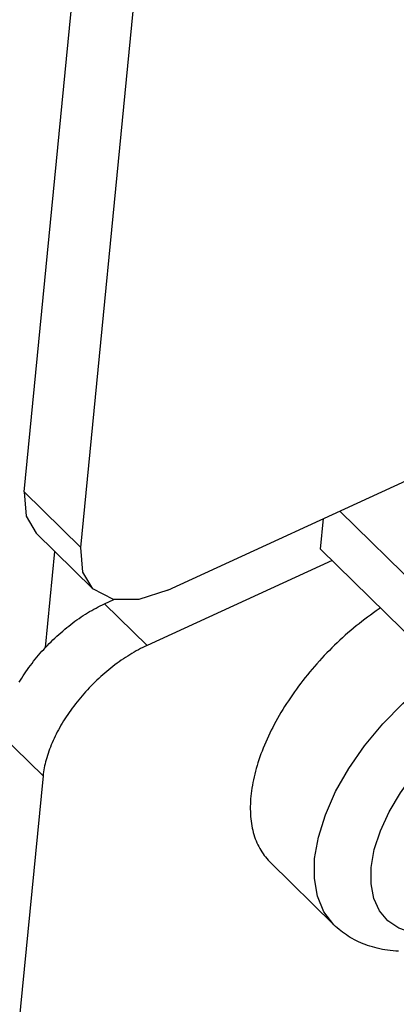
# Model space of a CAD drawing. Extents: x 0 to 594, y 0 to 420.
# Tile 47 of 101: x 508.64 to 510.22, y 106.88 to 111.01. Entities that reach past the tile are written whole.
import ezdxf

# ---------------------------------------------------------------- set-up
doc = ezdxf.new("R2010")
doc.units = 0
doc.header["$LTSCALE"] = 32.67
doc.layers.get('0').update_dxf_attribs({"linetype": 'CONTINUOUS'})

msp = doc.modelspace()

# ---------------------------------------------------------------- linework, layer by layer
at = {"color": 7, "linetype": 'CONTINUOUS'}
for p, q in [((508.6584, 109.0308), (510.38, 126.6463)), ((508.8961, 108.7978), (510.6177, 126.4133)), ((509.2613, 108.6193), (510.3797, 109.1328)), ((509.9823, 108.9503), (510.3206, 108.6188)), ((509.9017, 108.7911), (509.9142, 108.919)), ((508.709, 108.8576), (508.9467, 108.6246)), ((508.7478, 108.3794), (508.7871, 108.7811)), ((510.3613, 108.3406), (509.9017, 108.7911)), ((509.9498, 108.7439), (509.1735, 108.3875)), ((508.9953, 108.5623), (509.0348, 108.5804)), ((508.7375, 107.8412), (506.0949, 80.8017)), ((509.9576, 107.2176), (509.6902, 107.4797))]:
    msp.add_line(p, q, dxfattribs=at)
at = {"color": 9, "linetype": 'CONTINUOUS'}
for p, q in [((508.6584, 109.0308), (508.8961, 108.7978)), ((509.1735, 108.3875), (508.9953, 108.5623)), ((508.7375, 107.8412), (508.5592, 108.0159))]:
    msp.add_line(p, q, dxfattribs=at)
at = {"color": 7, "linetype": 'CONTINUOUS'}
for points in [[(508.6584, 109.0308), (508.6667, 108.9289), (508.7091, 108.8576)], [(508.9468, 108.6246), (508.9049, 108.6945), (508.8961, 108.7978)], [(509.2613, 108.6193), (509.1388, 108.5801), (509.0324, 108.5804), (508.9468, 108.6246)], [(508.7478, 108.3794), (508.7554, 108.3875), (508.7632, 108.3954), (508.771, 108.4033), (508.7789, 108.411), (508.787, 108.4187), (508.7951, 108.4262), (508.8032, 108.4337), (508.8115, 108.441), (508.8198, 108.4482), (508.8282, 108.4553), (508.8367, 108.4622), (508.8452, 108.469), (508.8538, 108.4757), (508.8624, 108.4823), (508.8711, 108.4887), (508.8798, 108.495), (508.8886, 108.5011), (508.8974, 108.5071), (508.9062, 108.5129), (508.9151, 108.5186), (508.924, 108.5241), (508.9329, 108.5294), (508.9418, 108.5346), (508.9507, 108.5397), (508.9596, 108.5445), (508.9685, 108.5492), (508.9774, 108.5537), (508.9864, 108.5581), (508.9953, 108.5623)], [(510.1532, 108.5446), (510.1472, 108.5405), (510.135, 108.5322), (510.1229, 108.5238), (510.1109, 108.5151), (510.0989, 108.5063), (510.0869, 108.4973), (510.075, 108.4882), (510.0632, 108.4789), (510.0514, 108.4694), (510.0397, 108.4598), (510.0281, 108.4501), (510.0166, 108.4402), (510.0052, 108.4301), (509.9938, 108.4199), (509.9826, 108.4096), (509.9714, 108.3991), (509.9603, 108.3885), (509.9494, 108.3778), (509.9385, 108.367), (509.9278, 108.3561), (509.9172, 108.345), (509.9067, 108.3338), (509.8964, 108.3226), (509.8861, 108.3112), (509.876, 108.2997), (509.8661, 108.2882), (509.8563, 108.2765), (509.8466, 108.2648), (509.8371, 108.253), (509.8277, 108.2411), (509.8185, 108.2292), (509.8094, 108.2172), (509.8005, 108.2051), (509.7918, 108.193), (509.7832, 108.1808), (509.7748, 108.1686), (509.7666, 108.1563), (509.7586, 108.144), (509.7507, 108.1316), (509.743, 108.1192), (509.7355, 108.1068), (509.7282, 108.0944), (509.7211, 108.082), (509.7142, 108.0695), (509.7075, 108.0571), (509.701, 108.0446), (509.6946, 108.0322), (509.6885, 108.0197), (509.6826, 108.0073), (509.6769, 107.9949), (509.6714, 107.9825), (509.6662, 107.9701), (509.6611, 107.9577), (509.6562, 107.9454), (509.6516, 107.9332), (509.6472, 107.9209), (509.643, 107.9087), (509.639, 107.8966), (509.6353, 107.8845), (509.6318, 107.8725), (509.6285, 107.8606), (509.6254, 107.8487), (509.6226, 107.8369), (509.62, 107.8252), (509.6176, 107.8135), (509.6155, 107.802), (509.6136, 107.7905), (509.6119, 107.7792), (509.6105, 107.7679), (509.6093, 107.7567)], [(509.1735, 108.3875), (509.1645, 108.3833), (509.1555, 108.3789), (509.1465, 108.3744), (509.1375, 108.3696), (509.1284, 108.3647), (509.1194, 108.3596), (509.1104, 108.3543), (509.1014, 108.3489), (509.0924, 108.3433), (509.0835, 108.3375), (509.0746, 108.3316), (509.0657, 108.3256), (509.0568, 108.3193), (509.048, 108.313), (509.0392, 108.3065), (509.0305, 108.2998), (509.0218, 108.293), (509.0132, 108.2861), (509.0047, 108.279), (508.9962, 108.2718), (508.9878, 108.2645), (508.9795, 108.2571), (508.9712, 108.2496), (508.963, 108.2419), (508.955, 108.2341), (508.947, 108.2263), (508.9391, 108.2183), (508.9313, 108.2102), (508.9236, 108.202), (508.916, 108.1938), (508.9086, 108.1855), (508.9012, 108.177), (508.894, 108.1685), (508.8869, 108.16), (508.8799, 108.1513), (508.873, 108.1426), (508.8663, 108.1339), (508.8597, 108.1251), (508.8533, 108.1162), (508.847, 108.1073), (508.8408, 108.0983), (508.8348, 108.0893), (508.829, 108.0803), (508.8233, 108.0713), (508.8177, 108.0622), (508.8124, 108.0531), (508.8072, 108.044), (508.8021, 108.0349), (508.7972, 108.0258), (508.7925, 108.0166), (508.788, 108.0075), (508.7837, 107.9984), (508.7795, 107.9893), (508.7755, 107.9802), (508.7717, 107.9712), (508.7681, 107.9622), (508.7646, 107.9532), (508.7614, 107.9442), (508.7583, 107.9353), (508.7554, 107.9264), (508.7527, 107.9176), (508.7503, 107.9088), (508.748, 107.9001), (508.7459, 107.8915), (508.744, 107.8829), (508.7423, 107.8744), (508.7408, 107.866), (508.7395, 107.8576), (508.7384, 107.8493), (508.7375, 107.8412)], [(508.6373, 108.2333), (508.6427, 108.2422), (508.6482, 108.2511), (508.6539, 108.26), (508.6597, 108.2688), (508.6657, 108.2777), (508.6719, 108.2865), (508.6781, 108.2952), (508.6845, 108.3039), (508.6911, 108.3126), (508.6977, 108.3212), (508.7045, 108.3297), (508.7115, 108.3382), (508.7185, 108.3466), (508.7257, 108.3549), (508.7329, 108.3631), (508.7403, 108.3713), (508.7478, 108.3794)], [(509.6093, 107.7567), (509.6083, 107.7457), (509.6076, 107.7347), (509.6071, 107.7239), (509.6068, 107.7132), (509.6068, 107.7026), (509.607, 107.6922), (509.6074, 107.6818), (509.6081, 107.6717), (509.609, 107.6616), (509.6102, 107.6517), (509.6116, 107.6419), (509.6132, 107.6323), (509.6151, 107.6229), (509.6172, 107.6136), (509.6195, 107.6044), (509.622, 107.5955), (509.6248, 107.5867), (509.6278, 107.578), (509.6311, 107.5696), (509.6345, 107.5613), (509.6382, 107.5532), (509.6422, 107.5453), (509.6463, 107.5375), (509.6507, 107.53), (509.6553, 107.5226), (509.6601, 107.5154), (509.6651, 107.5085), (509.6703, 107.5017), (509.6758, 107.4951), (509.6814, 107.4888), (509.6873, 107.4826), (509.6902, 107.4797)], [(510.2289, 107.1072), (510.2172, 107.1078), (510.2055, 107.1087), (510.1941, 107.1098), (510.1829, 107.1112), (510.1718, 107.1128), (510.1608, 107.1147), (510.1501, 107.1168), (510.1395, 107.1192), (510.1291, 107.1218), (510.1189, 107.1246), (510.1088, 107.1277), (510.0989, 107.131), (510.0892, 107.1345), (510.0797, 107.1382), (510.0703, 107.1421), (510.0612, 107.1462), (510.0522, 107.1505), (510.0433, 107.1551), (510.0347, 107.1598), (510.0262, 107.1647), (510.0179, 107.1698), (510.0098, 107.1752), (510.0018, 107.1807), (509.994, 107.1864), (509.9864, 107.1922), (509.9789, 107.1983), (509.9717, 107.2045), (509.9646, 107.211), (509.9576, 107.2176)]]:
    msp.add_lwpolyline(points, dxfattribs=at)
at = {"color": 9, "linetype": 'CONTINUOUS'}
for points in [[(509.8767, 107.4947), (509.8923, 107.5844), (509.9218, 107.6787), (509.9647, 107.7754), (510.02, 107.8725), (510.0863, 107.9677), (510.1623, 108.0589), (510.2462, 108.144), (510.3362, 108.2213), (510.3952, 108.2637)], [(510.1139, 107.4582), (510.127, 107.5323), (510.1523, 107.6105), (510.1891, 107.6906), (510.2362, 107.7704), (510.2932, 107.8489), (510.3584, 107.9236), (510.43, 107.9923), (510.5061, 108.0534), (510.5306, 108.0696)], [(509.9576, 107.2176), (509.9155, 107.2722), (509.8884, 107.3368), (509.8754, 107.4115), (509.8767, 107.4947)], [(510.9142, 107.4968), (510.8788, 107.4563), (510.8073, 107.3876), (510.7311, 107.3264), (510.6524, 107.2744), (510.5729, 107.2327), (510.4947, 107.2023), (510.4196, 107.1839), (510.3493, 107.1778), (510.2856, 107.1843), (510.23, 107.2032), (510.184, 107.2341), (510.1488, 107.2758), (510.1249, 107.328), (510.1131, 107.3893), (510.1139, 107.4582)]]:
    msp.add_lwpolyline(points, dxfattribs=at)

doc.saveas('drawing.dxf')
